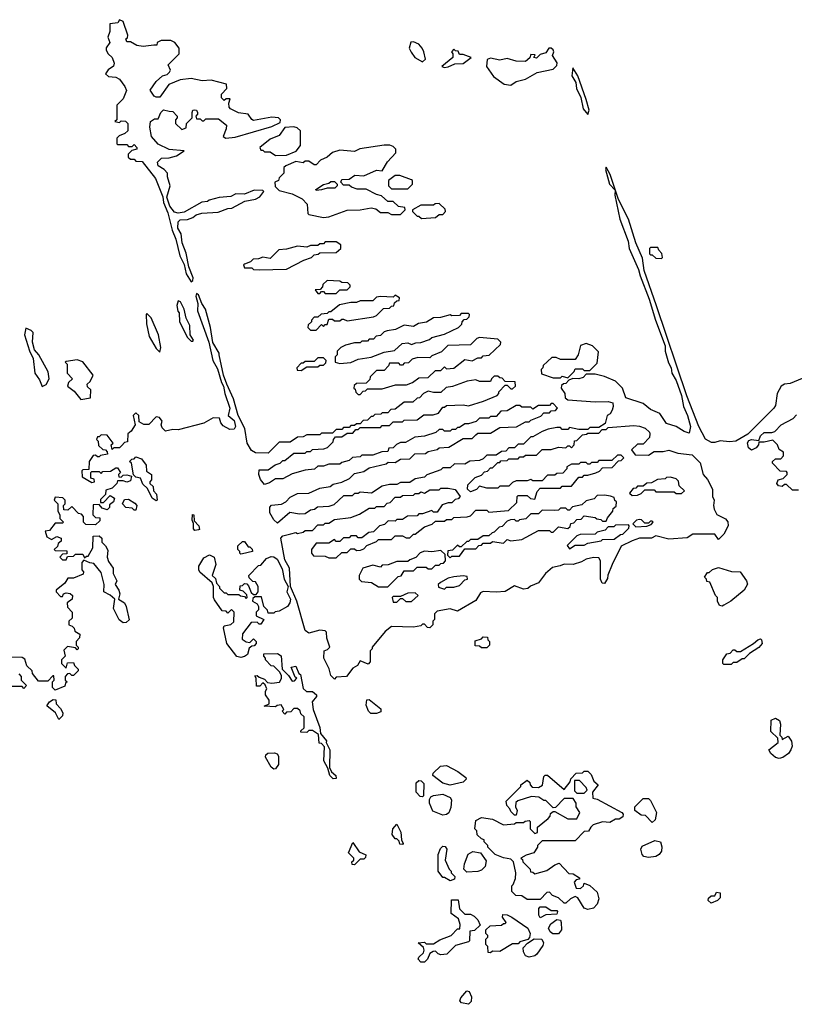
# Model space of a CAD drawing. Extents: x 2601477 to 2753313, y 449408 to 581029.
# Tile 79 of 203: x 2650812 to 2655028, y 497190 to 502550. Entities that reach past the tile are written whole.
import ezdxf

# ---------------------------------------------------------------- set-up
doc = ezdxf.new("R2010")
doc.units = 0

msp = doc.modelspace()

# ---------------------------------------------------------------- linework, layer by layer
at = {"layer": '0CON05XD'}
for points in [[(2651745, 501122.5), (2651755, 501130), (2651756.7, 501145), (2651733.3, 501205), (2651718.8, 501278.8), (2651696.2, 501335), (2651691.2, 501385), (2651673.3, 501415), (2651675, 501450), (2651685, 501460), (2651725, 501462.5), (2651755, 501472.5), (2651773, 501487), (2651803, 501497), (2651893, 501503), (2651945, 501522.5), (2651966.4, 501523.6), (2652038.3, 501561.7), (2652096.4, 501573.6), (2652120, 501585), (2652140, 501615), (2652135, 501620), (2652088.3, 501621.7), (2652035, 501600), (2651988.3, 501601.7), (2651961.7, 501588.3), (2651898.3, 501581.7), (2651843, 501567), (2651835, 501560), (2651803, 501557), (2651707, 501503), (2651675, 501497.5), (2651655, 501502.5), (2651630, 501535), (2651613.6, 501583.6), (2651630.8, 501645), (2651616.2, 501695), (2651616.2, 501715), (2651598.8, 501735), (2651566, 501755), (2651562.5, 501775), (2651584.4, 501795.6), (2651625, 501797.5), (2651665, 501808), (2651706.7, 501836.7), (2651625, 501843.3), (2651565, 501872.5), (2651530, 501915), (2651520, 501965), (2651523.6, 501996.4), (2651545, 502010), (2651565, 502010), (2651580, 502045), (2651595, 502060), (2651625, 502052.5), (2651645, 502050), (2651670, 502025), (2651670, 502015), (2651660, 502005), (2651660, 501985), (2651695, 501952.5), (2651718.3, 501961.7), (2651720, 501985), (2651750, 502015), (2651750, 502045), (2651755, 502056.7), (2651765, 502060), (2651775, 502057.5), (2651780, 502045), (2651780, 502035), (2651770, 502025), (2651775, 502010), (2651795, 502010), (2651805, 502000), (2651815, 502000), (2651825, 502010), (2651895, 502010), (2651937.5, 501975), (2651936.2, 501955), (2651920, 501915), (2651934.3, 501904.3), (2651985, 501911.4), (2652185, 501968.8), (2652229.3, 501990.7), (2652232.5, 502005), (2652220, 502015), (2652185, 502020), (2652085, 502002), (2652075, 502006.7), (2652055, 502036), (2652003.6, 502043.6), (2651960, 502065), (2651953, 502073), (2651950, 502095), (2651958.3, 502118.3), (2651935, 502120), (2651925, 502110), (2651910, 502125), (2651910, 502145), (2651940, 502175), (2651938.3, 502198.3), (2651855, 502220), (2651805, 502217.5), (2651745, 502230), (2651685, 502222.5), (2651623.6, 502196.4), (2651575, 502127.5), (2651555, 502127.5), (2651543.9, 502133.9), (2651523, 502167), (2651555, 502213.3), (2651590, 502245), (2651615, 502252.5), (2651627.5, 502265), (2651632.5, 502275), (2651620, 502305), (2651680, 502365), (2651680, 502395), (2651656.4, 502426.4), (2651635, 502436.7), (2651583, 502437), (2651560, 502425), (2651558.3, 502411.7), (2651541.7, 502411.7), (2651484.1, 502404.1), (2651450, 502410), (2651415, 502430), (2651395, 502430), (2651390, 502445), (2651398.3, 502451.7), (2651400, 502465), (2651375, 502540), (2651355, 502550), (2651347, 502533), (2651303.3, 502526.7), (2651301.9, 502485), (2651292.5, 502455), (2651303.3, 502425), (2651283, 502397), (2651282.5, 502385), (2651294.1, 502364.1), (2651316.2, 502345), (2651326, 502314), (2651322.5, 502297.5), (2651293.6, 502276.4), (2651280, 502255), (2651295, 502240), (2651335, 502237.5), (2651355, 502226.2), (2651385, 502186.9), (2651393.2, 502165), (2651375, 502120), (2651340, 502085), (2651340, 502005), (2651330, 501995), (2651355, 501990), (2651365, 502000), (2651388.3, 501998.3), (2651400, 501985), (2651400, 501945), (2651385, 501930), (2651353, 501917), (2651340, 501905), (2651340, 501875), (2651345, 501870), (2651395, 501870), (2651405, 501860), (2651425, 501860), (2651435, 501870), (2651450, 501855), (2651450, 501845), (2651421.7, 501838.3), (2651401.7, 501818.3), (2651401.7, 501801.7), (2651415, 501790), (2651435, 501790), (2651445, 501780), (2651478.3, 501778.3), (2651552, 501685), (2651591.2, 501585), (2651594, 501555), (2651617.9, 501497.9), (2651642.5, 501405), (2651662.5, 501355), (2651684.5, 501264.5), (2651707.3, 501217.3), (2651717.3, 501167.3), (2651745, 501122.5)], [(2653005, 502320), (2653020, 502335), (2653012.5, 502375), (2653002.5, 502395), (2652985, 502417.5), (2652955, 502430), (2652941.7, 502428.3), (2652932.5, 502395), (2652943, 502373), (2652963.6, 502343.6), (2653005, 502320)], [(2653485, 502194.4), (2653515, 502213.3), (2653565, 502226), (2653628.3, 502261.7), (2653715, 502280), (2653735, 502300), (2653737.5, 502315), (2653712.5, 502355), (2653718.6, 502375), (2653715, 502386), (2653705, 502395.7), (2653692.5, 502395), (2653675, 502370), (2653645, 502360), (2653625, 502340), (2653610, 502345), (2653618.3, 502358.3), (2653595, 502360), (2653588.3, 502341.7), (2653565, 502322.5), (2653513.9, 502323.9), (2653465, 502338.8), (2653425, 502330), (2653375, 502340), (2653357, 502333), (2653352.5, 502295), (2653390.5, 502240.5), (2653448.8, 502198.8), (2653485, 502194.4)], [(2653125, 502290), (2653145, 502294), (2653180.8, 502309.2), (2653225, 502312), (2653270, 502345), (2653225, 502360), (2653205, 502360), (2653198.3, 502378.3), (2653185, 502380), (2653175, 502390), (2653162.5, 502375), (2653170, 502365), (2653170, 502345), (2653110, 502295), (2653125, 502290)], [(2653905, 502033.3), (2653911.7, 502058.3), (2653895.8, 502115), (2653850.8, 502245), (2653822.5, 502287.5), (2653818, 502245), (2653838.6, 502208.6), (2653842.9, 502175), (2653865.9, 502125.9), (2653879.2, 502065), (2653905, 502033.3)], [(2652205, 501810), (2652265, 501812.5), (2652317.5, 501835), (2652340, 501865), (2652340, 501945), (2652321.7, 501961.7), (2652305, 501966.7), (2652255, 501962.5), (2652225, 501920), (2652175, 501900), (2652120, 501855), (2652125, 501840), (2652135, 501840), (2652145, 501830), (2652175, 501830), (2652205, 501810)], [(2652465, 501472.5), (2652495, 501477.5), (2652595, 501512.5), (2652665.8, 501514.2), (2652725, 501525.8), (2652751.2, 501521.2), (2652775, 501500), (2652815, 501500), (2652835, 501490), (2652885, 501490), (2652898.3, 501501.7), (2652910, 501515), (2652908.3, 501528.3), (2652873, 501533), (2652845, 501560), (2652815, 501560), (2652781.7, 501591.7), (2652755, 501597.5), (2652697, 501627), (2652648.3, 501628.3), (2652618.3, 501638.3), (2652605, 501650), (2652575, 501650), (2652560, 501665), (2652565, 501680), (2652605, 501682.5), (2652635.9, 501704.1), (2652685, 501700), (2652755, 501730), (2652785, 501727.5), (2652813.9, 501776.1), (2652860, 501825), (2652860, 501845), (2652845, 501860), (2652827, 501867), (2652795, 501867.5), (2652663.6, 501846.4), (2652635, 501832.5), (2652555, 501840), (2652515, 501826.7), (2652485, 501802.5), (2652450, 501785), (2652425, 501760), (2652415, 501760), (2652385, 501780), (2652365, 501780), (2652355, 501770), (2652315, 501777.5), (2652260, 501755), (2652250, 501745), (2652250, 501715), (2652225, 501690), (2652220, 501675), (2652200, 501665), (2652201.7, 501641.7), (2652225, 501620), (2652295, 501602.5), (2652350, 501575), (2652377.5, 501545), (2652380, 501495), (2652385, 501490), (2652465, 501472.5)], [(2655092.5, 500605), (2655005, 500570), (2654975, 500566.7), (2654957.5, 500555), (2654934, 500515), (2654925, 500450), (2654916.7, 500435), (2654775, 500294), (2654710, 500255), (2654675, 500251.2), (2654625, 500257.5), (2654595, 500247.5), (2654578.3, 500248.3), (2654545, 500266.7), (2654507.8, 500335), (2654442.8, 500502.8), (2654278, 500992), (2654211.1, 501185), (2654202.5, 501252.5), (2654165.6, 501335), (2654125.8, 501465), (2654072, 501572), (2654026.8, 501706.8), (2654005, 501747.5), (2654000, 501735), (2654022.5, 501655), (2654052.5, 501622.5), (2654050.8, 501595), (2654078.1, 501465), (2654124.5, 501345), (2654130, 501305), (2654180.8, 501190.8), (2654188.9, 501155), (2654238.3, 501028.3), (2654271.9, 500915), (2654324.4, 500775), (2654325.6, 500745), (2654342.5, 500682.5), (2654357.1, 500655), (2654361.4, 500625), (2654385.5, 500585.5), (2654413.5, 500505), (2654424.6, 500444.6), (2654447.1, 500395), (2654463.5, 500335), (2654455, 500300), (2654428.8, 500308.8), (2654385, 500336.2), (2654332, 500352), (2654296.4, 500406.4), (2654245, 500427.5), (2654205, 500460), (2654111.7, 500491.7), (2654092.5, 500545), (2654055, 500582.5), (2653995, 500607.5), (2653945, 500620), (2653895, 500620), (2653878.3, 500601.7), (2653855.9, 500594.1), (2653822.5, 500597.5), (2653801.7, 500588.3), (2653785, 500570), (2653771.7, 500568.3), (2653761.7, 500558.3), (2653760, 500545), (2653780, 500515), (2653781.7, 500491.7), (2653795, 500480), (2653945, 500470), (2654015, 500471.2), (2654040, 500465), (2654042.5, 500445), (2654036.4, 500423.6), (2654026.4, 500403.6), (2654010, 500395), (2653998.3, 500351.7), (2653965, 500330), (2653915, 500330), (2653905, 500320), (2653855, 500320), (2653805, 500330), (2653795, 500320), (2653765, 500320), (2653755, 500330), (2653735, 500330), (2653688.3, 500321.7), (2653655, 500307.5), (2653605, 500280), (2653595, 500280), (2653555, 500240), (2653525, 500240), (2653505, 500220), (2653475, 500220), (2653458.3, 500201.7), (2653435, 500200), (2653405, 500180), (2653355, 500180), (2653335, 500160), (2653315, 500150), (2653263, 500147), (2653235, 500130), (2653178.3, 500131.7), (2653155, 500110), (2653115, 500110), (2653105, 500100), (2653028.3, 500071.7), (2653015, 500060), (2652965, 500050), (2652935, 500030), (2652885, 500030), (2652865, 500020), (2652825, 500020), (2652785, 500010), (2652727, 499973), (2652665, 499977.5), (2652655, 499970), (2652635, 499970), (2652621.7, 499958.3), (2652575, 499957.5), (2652521.7, 499908.3), (2652495, 499900), (2652433, 499897), (2652417, 499883), (2652395, 499880), (2652365, 499860), (2652335, 499857.5), (2652283, 499867), (2652215, 499810), (2652195, 499827.5), (2652174.2, 499865), (2652173.9, 499896.1), (2652183, 499907), (2652237, 499913), (2652260, 499925), (2652285, 499950), (2652325, 499970), (2652385, 499972.5), (2652445, 500000), (2652501.7, 500008.3), (2652518.3, 500021.7), (2652565, 500032.5), (2652607, 500053), (2652635, 500080), (2652685, 500090), (2652715, 500110), (2652807, 500133), (2652818.3, 500141.7), (2652855, 500140), (2652885, 500157.5), (2652935, 500160), (2652963, 500187), (2653021.7, 500188.3), (2653035, 500200), (2653085, 500210), (2653095, 500220), (2653147, 500223), (2653225, 500270), (2653275, 500270), (2653295, 500290), (2653305, 500300), (2653375, 500300), (2653425, 500330), (2653517, 500333), (2653565, 500360), (2653585, 500360), (2653595, 500370), (2653648.3, 500391.7), (2653665, 500410), (2653695, 500410), (2653705, 500420), (2653728.3, 500421.7), (2653740, 500435), (2653715, 500460), (2653705, 500460), (2653695, 500450), (2653635, 500450), (2653605, 500430), (2653595, 500440), (2653545, 500440), (2653535, 500450), (2653515, 500450), (2653465, 500420), (2653431.7, 500418.3), (2653405, 500390), (2653375, 500390), (2653365, 500380), (2653315, 500380), (2653297, 500363), (2653255, 500350), (2653235, 500350), (2653205, 500330), (2653195, 500330), (2653185, 500320), (2653165, 500320), (2653155, 500310), (2653125, 500310), (2653115, 500320), (2653095, 500320), (2653077, 500303), (2653015, 500282.5), (2652963, 500277), (2652911.7, 500248.3), (2652885, 500247.5), (2652863, 500237), (2652845, 500220), (2652821.7, 500218.3), (2652815, 500200), (2652783, 500197), (2652735, 500180), (2652675, 500180), (2652665, 500170), (2652623, 500167), (2652605, 500150), (2652565, 500140), (2652555, 500130), (2652495, 500130), (2652465, 500120), (2652435, 500120), (2652417, 500103), (2652365, 500097.5), (2652295, 500077.5), (2652245, 500050), (2652205, 500050), (2652171.7, 500028.3), (2652145, 500020), (2652123, 500047), (2652114, 500075), (2652115, 500100), (2652165, 500100), (2652203, 500127), (2652230, 500135), (2652245, 500150), (2652255, 500150), (2652305, 500190), (2652365, 500190), (2652375, 500200), (2652395, 500200), (2652405, 500210), (2652467, 500213), (2652488.3, 500221.7), (2652518.3, 500251.7), (2652520, 500265), (2652531.7, 500278.3), (2652565, 500280), (2652595, 500300), (2652625, 500300), (2652641.7, 500318.3), (2652655, 500320), (2652665, 500330), (2652775, 500330), (2652785, 500340), (2652825, 500340), (2652845, 500360), (2652895, 500360), (2652905, 500370), (2652975, 500372.5), (2653011.7, 500398.3), (2653061.7, 500398.3), (2653091.7, 500408.3), (2653115, 500440), (2653125, 500440), (2653135, 500450), (2653225, 500452.5), (2653255, 500447.5), (2653337, 500473), (2653410, 500505), (2653420, 500515), (2653420, 500525), (2653455, 500560), (2653465, 500560), (2653485, 500540), (2653495, 500540), (2653510, 500555), (2653508.3, 500578.3), (2653455, 500580), (2653438.3, 500598.3), (2653425, 500600), (2653415, 500610), (2653395, 500610), (2653380, 500595), (2653375, 500580), (2653315, 500580), (2653295, 500590), (2653248.3, 500581.7), (2653167, 500553), (2653133, 500547), (2653105, 500520), (2653065, 500520), (2653035, 500527.5), (2653010, 500515), (2652988.3, 500491.7), (2652975, 500490), (2652951.7, 500468.3), (2652905, 500467.5), (2652855, 500430), (2652831.7, 500428.3), (2652815, 500410), (2652785, 500410), (2652777, 500403), (2652745, 500400), (2652735, 500390), (2652725, 500390), (2652705, 500370), (2652681.7, 500368.3), (2652665, 500350), (2652645, 500350), (2652635, 500340), (2652615, 500340), (2652605, 500330), (2652575, 500330), (2652565, 500320), (2652535, 500320), (2652515, 500300), (2652455, 500300), (2652445, 500290), (2652375, 500290), (2652355, 500280), (2652325, 500277.5), (2652285, 500250), (2652225, 500250), (2652165, 500190), (2652095, 500192.5), (2652074.2, 500204.2), (2652050, 500245), (2652037.5, 500325), (2652001.2, 500395), (2651976, 500486), (2651938.8, 500565), (2651921.2, 500615), (2651897.5, 500725), (2651897.5, 500735), (2651863.6, 500793.6), (2651850, 500875), (2651823.8, 500975), (2651803.8, 501005), (2651785, 501052.5), (2651775, 501060), (2651771.2, 501045), (2651780.8, 501005), (2651779.2, 500965), (2651841.2, 500795), (2651862.5, 500695), (2651889.2, 500649.2), (2651910, 500575), (2651922, 500555), (2651928, 500515), (2651956, 500435), (2651947.5, 500395), (2651978.9, 500368.9), (2651985.8, 500335), (2651979.4, 500320.6), (2651955, 500320), (2651919.7, 500339.7), (2651906.2, 500355), (2651900, 500380), (2651865, 500382.5), (2651815, 500353.8), (2651675, 500317.5), (2651645, 500320), (2651605, 500310), (2651588.3, 500328.3), (2651582.5, 500345), (2651586.7, 500365), (2651572.5, 500385), (2651555, 500387.5), (2651515, 500346.7), (2651487, 500347), (2651461.7, 500361.7), (2651460, 500395), (2651445, 500410), (2651430, 500395), (2651440, 500345), (2651419.3, 500310.7), (2651400, 500295), (2651398.3, 500251.7), (2651381.7, 500248.3), (2651368.3, 500231.7)], [(2652925, 501630), (2652950, 501655), (2652950, 501675), (2652945, 501677.5), (2652881.7, 501701.7), (2652855, 501702.5), (2652820, 501675), (2652820, 501645), (2652835, 501630), (2652925, 501630)], [(2652425, 501620), (2652423.6, 501626.4), (2652465, 501652.5), (2652495, 501660), (2652505, 501670), (2652525, 501670), (2652540, 501655), (2652540, 501645), (2652527, 501633), (2652485, 501632.5), (2652455, 501623.3), (2652425, 501620)], [(2652998.3, 501468.3), (2653075, 501472.5), (2653095, 501490), (2653115, 501490), (2653130, 501505), (2653128.3, 501518.3), (2653095, 501550), (2653073, 501547), (2653065, 501540), (2652995, 501540), (2652950, 501515), (2652950, 501505), (2652975, 501480), (2652985, 501480), (2652998.3, 501468.3)], [(2652115, 501187.5), (2652265, 501192.5), (2652358.3, 501241.7), (2652400, 501255), (2652415, 501270), (2652437, 501273), (2652445, 501280), (2652535, 501282.5), (2652560, 501305), (2652560, 501325), (2652535, 501340), (2652475, 501340), (2652465, 501330), (2652445, 501330), (2652435, 501320), (2652395, 501320), (2652375, 501312.5), (2652325, 501317.5), (2652265, 501300), (2652223, 501297), (2652175, 501250), (2652135, 501257.5), (2652111.7, 501248.3), (2652083, 501247), (2652068.3, 501231.7), (2652035, 501220), (2652030, 501215), (2652035, 501200), (2652075, 501200), (2652085, 501190), (2652115, 501187.5)], [(2654305, 501250), (2654310, 501255), (2654307, 501277), (2654290, 501295), (2654285, 501310), (2654245, 501310), (2654240, 501305), (2654240, 501275), (2654245, 501270), (2654255, 501270), (2654275, 501252.5), (2654305, 501250)], [(2652535, 501060), (2652555, 501080), (2652595, 501080), (2652610, 501095), (2652610, 501105), (2652598.3, 501118.3), (2652565, 501120), (2652555, 501127.5), (2652485, 501130), (2652461.7, 501108.3), (2652460, 501095), (2652448.3, 501081.7), (2652420, 501080), (2652435, 501060), (2652445, 501060), (2652455, 501070), (2652465, 501070), (2652475, 501060), (2652535, 501060)], [(2651755, 500800), (2651757.5, 500805), (2651740, 500835), (2651737.5, 500885), (2651717.5, 500925), (2651707.5, 500975), (2651687.5, 501015), (2651675, 501020), (2651667.5, 500995), (2651673, 500963), (2651680, 500955), (2651682.5, 500905), (2651725, 500820), (2651745, 500800), (2651755, 500800)], [(2652425, 500860), (2652455, 500890), (2652465, 500880), (2652475, 500890), (2652485, 500890), (2652495, 500920), (2652515, 500920), (2652525, 500910), (2652555, 500910), (2652565, 500920), (2652575, 500920), (2652595, 500910), (2652737, 500933), (2652755, 500940), (2652791.7, 500978.3), (2652825, 500980), (2652835, 500990), (2652848.3, 500991.7), (2652851.7, 501008.3), (2652865, 501020), (2652878.3, 501021.7), (2652880, 501035), (2652855, 501050), (2652845, 501040), (2652775, 501042.5), (2652755, 501040), (2652735, 501020), (2652665, 501020), (2652645, 501010), (2652615, 501010), (2652553, 500997), (2652505, 500960), (2652495, 500960), (2652485, 500950), (2652453, 500947), (2652435, 500930), (2652415, 500930), (2652400, 500915), (2652400, 500905), (2652381.7, 500888.3), (2652380, 500875), (2652395, 500860), (2652425, 500860)], [(2651575, 500740), (2651580, 500765), (2651567.5, 500835), (2651527, 500927), (2651505, 500950), (2651500, 500945), (2651502.5, 500895), (2651516.7, 500825), (2651555, 500760), (2651575, 500740)], [(2652555, 500677.5), (2652615, 500683.3), (2652655, 500702.5), (2652725, 500712.5), (2652795, 500740), (2652851.7, 500748.3), (2652893, 500787), (2652925, 500790), (2652945, 500782.5), (2652968.3, 500791.7), (2652995, 500792.5), (2653041.7, 500808.3), (2653055, 500820), (2653125, 500837.5), (2653200, 500875), (2653218.3, 500891.7), (2653220, 500905), (2653231.7, 500918.3), (2653245, 500920), (2653258.3, 500931.7), (2653260, 500945), (2653255, 500950), (2653215, 500950), (2653205, 500940), (2653165, 500937.5), (2653155, 500942.5), (2653101.7, 500928.3), (2653065, 500927.5), (2653027, 500903), (2652983, 500897), (2652955, 500880), (2652905, 500887.5), (2652857, 500863), (2652813, 500857), (2652795, 500850), (2652775, 500830), (2652753, 500827), (2652738.3, 500811.7), (2652715, 500810), (2652705, 500800), (2652675, 500800), (2652665, 500790), (2652635, 500790), (2652585, 500777.5), (2652560, 500765), (2652540, 500745), (2652540, 500725), (2652530, 500715), (2652530, 500685), (2652555, 500677.5)], [(2650935, 500553.3), (2650955.7, 500564.3), (2650973.3, 500595), (2650966.4, 500633.6), (2650916.1, 500726.1), (2650892.3, 500752.3), (2650881.2, 500795), (2650885, 500847.5), (2650875, 500858.8), (2650845, 500870), (2650838, 500835), (2650865, 500747.5), (2650885.8, 500705.8), (2650894, 500625), (2650919.6, 500589.6), (2650935, 500553.3)], [(2652665, 500510), (2652681.7, 500528.3), (2652695, 500530), (2652705, 500540), (2652785, 500540), (2652858.3, 500561.7), (2652917, 500563), (2652950, 500575), (2652985, 500600), (2653035, 500602.5), (2653075, 500640), (2653105, 500640), (2653125, 500660), (2653135, 500650), (2653175, 500652.5), (2653235, 500700), (2653275, 500692.5), (2653305, 500710), (2653325, 500710), (2653335, 500720), (2653367, 500723), (2653428.3, 500781.7), (2653430, 500795), (2653415, 500810), (2653315, 500820), (2653300, 500815), (2653265, 500780), (2653143, 500777), (2653108.3, 500741.7), (2653055, 500720), (2653045, 500710), (2652978.3, 500711.7), (2652948.3, 500701.7), (2652928.3, 500681.7), (2652905, 500680), (2652895, 500670), (2652885, 500670), (2652875, 500680), (2652825, 500680), (2652820, 500665), (2652795, 500640), (2652755, 500640), (2652720, 500605), (2652718.3, 500591.7), (2652698.3, 500571.7), (2652645, 500570), (2652631.7, 500558.3), (2652630, 500545), (2652638.3, 500538.3), (2652641.7, 500521.7), (2652655, 500510), (2652665, 500510)], [(2653795, 500600), (2653830, 500635), (2653835, 500650), (2653875, 500650), (2653885, 500640), (2653915, 500640), (2653955, 500680), (2653961.7, 500741.7), (2653930, 500775), (2653895, 500787.5), (2653863.6, 500776.4), (2653852.5, 500725), (2653835, 500700), (2653755, 500700), (2653731.7, 500711.7), (2653708.3, 500711.7), (2653661.7, 500668.3), (2653660, 500655), (2653650, 500645), (2653651.7, 500621.7), (2653715, 500600), (2653755, 500600), (2653765, 500610), (2653795, 500600)], [(2651145, 500482.5), (2651198.3, 500491.7), (2651200, 500535), (2651181.7, 500551.7), (2651180, 500565), (2651195, 500580), (2651212.5, 500615), (2651155, 500687.5), (2651125, 500697.5), (2651065, 500690), (2651060, 500685), (2651070, 500675), (2651070, 500625), (2651100, 500595), (2651077.5, 500575), (2651072.5, 500555), (2651108.3, 500528.3), (2651145, 500482.5)], [(2652345, 500640), (2652375, 500660), (2652435, 500660), (2652445, 500670), (2652465, 500670), (2652478.3, 500681.7), (2652480, 500695), (2652465, 500710), (2652435, 500710), (2652415, 500690), (2652365, 500690), (2652355, 500680), (2652345, 500680), (2652320, 500655), (2652321.7, 500641.7), (2652345, 500640)], [(2655051.7, 499988.3), (2655018.3, 499988.3), (2654985, 500020), (2654975, 500020), (2654961.7, 500008.3), (2654941.7, 500011.7), (2654932.5, 500025), (2654940, 500045), (2654968.3, 500051.7), (2654990, 500075), (2654990, 500085), (2654985, 500090), (2654951.7, 500091.7), (2654910, 500135), (2654910, 500145), (2654925, 500160), (2654955, 500160), (2654970, 500175), (2654970, 500195), (2654945, 500210), (2654937.5, 500235), (2654911.7, 500261.7), (2654865, 500250), (2654835, 500250), (2654832.5, 500235), (2654820, 500220), (2654795, 500206), (2654779.7, 500219.7), (2654773.6, 500246.4), (2654781.1, 500258.9), (2654795, 500264.4), (2654835, 500260), (2654843.3, 500285), (2654865, 500303.3), (2654905, 500302.5), (2654921.7, 500308.3), (2654957.5, 500345), (2655021.2, 500378.8), (2655040.7, 500399.3)], [(2652525, 498960), (2652505, 498980), (2652497, 499017), (2652466.7, 499075), (2652470, 499115), (2652488.3, 499121.7), (2652500, 499135), (2652483.6, 499183.6), (2652482.5, 499215), (2652475, 499222.5), (2652445, 499226.7), (2652385, 499210), (2652366.7, 499225), (2652320, 499385), (2652286.7, 499465), (2652280, 499565), (2652255, 499610), (2652233.3, 499726.7), (2652245, 499740), (2652288.3, 499751.7), (2652315, 499757.5), (2652325, 499752.5), (2652355, 499760), (2652365, 499770), (2652405, 499770), (2652435, 499800), (2652465, 499800), (2652475, 499810), (2652495, 499810), (2652525, 499830), (2652615, 499840), (2652661.7, 499858.3), (2652715, 499890), (2652745, 499890), (2652755, 499900), (2652795, 499900), (2652811.7, 499918.3), (2652828.3, 499921.7), (2652855, 499950), (2652885, 499950), (2652895, 499960), (2652955, 499962.5), (2652965, 499970), (2652985, 499970), (2652995, 499980), (2653015, 499972.5), (2653045, 499990), (2653095, 499990), (2653105, 500000), (2653145, 500000), (2653181.7, 499991.7), (2653210, 499955), (2653198.3, 499941.7), (2653181.7, 499938.3), (2653165, 499920), (2653145, 499920), (2653111.7, 499908.3), (2653085, 499870), (2653065, 499870), (2653055, 499877.5), (2653005, 499860), (2652985, 499860), (2652975, 499850), (2652923, 499847), (2652895, 499830), (2652865, 499830), (2652855, 499820), (2652818.3, 499821.7), (2652798.3, 499801.7), (2652770, 499795), (2652738.3, 499761.7), (2652711.7, 499758.3), (2652675, 499730), (2652655, 499730), (2652645, 499740), (2652615, 499740), (2652605, 499730), (2652575, 499730), (2652555, 499710), (2652535, 499710), (2652525, 499720), (2652495, 499700), (2652425, 499700), (2652400, 499665), (2652400, 499645), (2652411.7, 499631.7), (2652475, 499630), (2652495, 499620), (2652535, 499620), (2652565, 499650), (2652595, 499650), (2652615, 499670), (2652635, 499670), (2652645, 499660), (2652667, 499663), (2652685, 499670), (2652701.7, 499688.3), (2652755, 499710), (2652765, 499720), (2652835, 499720), (2652855, 499740), (2652895, 499740), (2652915, 499730), (2652935, 499730), (2652955, 499750), (2652965, 499750), (2653015, 499790), (2653057, 499803), (2653075, 499820), (2653125, 499820), (2653135, 499830), (2653165, 499830), (2653175, 499840), (2653247, 499843), (2653265, 499850), (2653295, 499880), (2653355, 499880), (2653365, 499870), (2653471.7, 499878.3), (2653518.3, 499921.7), (2653520, 499955), (2653525, 499960), (2653575, 499960), (2653593, 499943), (2653615, 499940), (2653628.3, 499981.7), (2653645, 500000), (2653755, 500000), (2653765, 500010), (2653815, 500010), (2653855, 500060), (2653875, 500060), (2653885, 500070), (2653905, 500070), (2653947, 500083), (2653968.3, 500091.7), (2653985, 500110), (2654037, 500113), (2654071.7, 500148.3), (2654085, 500150), (2654100, 500165), (2654085, 500180), (2654065, 500180), (2654035, 500150), (2653965, 500150), (2653955, 500140), (2653925, 500140), (2653915, 500130), (2653905, 500130), (2653895, 500140), (2653865, 500140), (2653855, 500130), (2653815, 500130), (2653790, 500115), (2653790, 500105), (2653768.3, 500081.7), (2653735, 500080), (2653725, 500070), (2653685, 500070), (2653655, 500040), (2653605, 500040), (2653595, 500047.5), (2653575, 500040), (2653515, 500040), (2653495, 500030), (2653475, 500010), (2653425, 500010), (2653415, 500000), (2653355, 500000), (2653315, 500010), (2653298.3, 499991.7), (2653265, 499980), (2653250, 499995), (2653251.7, 500018.3), (2653291.7, 500058.3), (2653325, 500070), (2653341.7, 500088.3), (2653358.3, 500091.7), (2653375, 500110), (2653385, 500110), (2653415, 500140), (2653425, 500140), (2653431.7, 500148.3), (2653465, 500150), (2653475, 500160), (2653525, 500160), (2653535, 500170), (2653555, 500170), (2653565, 500180), (2653625, 500180), (2653655, 500210), (2653705, 500210), (2653745, 500222.5), (2653785, 500220), (2653795, 500230), (2653805, 500230), (2653815, 500220), (2653830, 500235), (2653831.7, 500258.3), (2653845, 500260), (2653875, 500290), (2653897, 500293), (2653905, 500300), (2653965, 500300), (2653981.7, 500318.3), (2654005, 500320), (2654015, 500330), (2654155, 500340), (2654185, 500337.5), (2654216.1, 500326.1), (2654240, 500305), (2654242.5, 500295), (2654240, 500275), (2654205, 500240), (2654175, 500240), (2654141.7, 500208.3), (2654161.7, 500181.7), (2654235, 500180), (2654265, 500200), (2654315, 500200), (2654345, 500207.5), (2654395, 500190), (2654471.7, 500181.7), (2654515, 500138), (2654531.4, 500075), (2654555, 500047.5), (2654582.9, 499995), (2654583.3, 499955), (2654592.5, 499935), (2654587.5, 499905), (2654592.5, 499885), (2654607, 499857), (2654653, 499833), (2654666.4, 499816.4), (2654667.5, 499795), (2654645, 499750), (2654615, 499720), (2654595, 499750), (2654475, 499750), (2654445, 499730), (2654345, 499722.5), (2654275, 499740), (2654251.7, 499728.3), (2654185, 499726.7), (2654145, 499713.8), (2654086.4, 499683.6), (2654037.5, 499585), (2654013, 499527), (2654011.7, 499508.3), (2653995, 499480), (2653981.7, 499481.7), (2653972.5, 499505), (2653972.5, 499605), (2653965, 499620), (2653935, 499622.5), (2653895, 499612.5), (2653870.7, 499599.3), (2653825, 499583.8), (2653775, 499586.7), (2653753.9, 499576.1), (2653712.3, 499567.7), (2653674.1, 499535.9), (2653636.4, 499483.6), (2653593, 499467), (2653577, 499453), (2653555, 499450), (2653505, 499467.5), (2653455, 499437.5), (2653405, 499433.3), (2653335, 499437.5), (2653320, 499430), (2653295, 499387.5), (2653195, 499330), (2653155, 499342.5), (2653085, 499330), (2653070, 499315), (2653070, 499285), (2653060, 499275), (2653060, 499255), (2653045, 499240), (2653031.7, 499241.7), (2653015, 499260), (2653005, 499260), (2652995, 499250), (2652955, 499242.5), (2652835, 499247.5), (2652800.7, 499219.3), (2652730, 499135), (2652730, 499125), (2652720, 499115), (2652720, 499055), (2652708.3, 499041.7), (2652665, 499060), (2652650, 499035), (2652625, 499020), (2652590, 498975), (2652535, 498970), (2652525, 498960)], [(2651368.3, 500231.7), (2651355, 500220), (2651325, 500220), (2651315, 500210), (2651310, 500235), (2651320, 500245), (2651288.3, 500288.3), (2651255, 500290), (2651245, 500280), (2651235, 500280), (2651230, 500265), (2651240, 500255), (2651241.7, 500231.7), (2651265, 500210), (2651278.3, 500208.3), (2651288.3, 500198.3), (2651290, 500185), (2651252.5, 500177.5), (2651245, 500170), (2651235, 500170), (2651225, 500180), (2651211.7, 500178.3), (2651190, 500145), (2651188.3, 500101.7), (2651155, 500100), (2651150, 500095), (2651151.7, 500061.7), (2651205, 500030), (2651220, 500035), (2651218.3, 500048.3), (2651200, 500055), (2651200, 500085), (2651205, 500090), (2651245, 500090), (2651255, 500080), (2651265, 500090), (2651307, 500093), (2651335, 500110), (2651345, 500110), (2651360, 500085), (2651350, 500075), (2651351.7, 500061.7), (2651365, 500060), (2651375, 500070), (2651395, 500072.5), (2651420, 500065), (2651415, 500040), (2651395, 500032.5), (2651375, 500040), (2651345, 500040), (2651340, 500025), (2651315, 500000), (2651281.7, 499988.3), (2651280, 499965), (2651251.7, 499938.3), (2651251.7, 499921.7), (2651268.3, 499921.7), (2651305, 499960), (2651327.5, 499945), (2651322.5, 499925), (2651301.7, 499908.3), (2651300, 499895), (2651288.3, 499881.7), (2651261.7, 499891.7), (2651245, 499910), (2651211.7, 499908.3), (2651210, 499855), (2651225, 499840), (2651248.3, 499838.3), (2651248.3, 499821.7), (2651225, 499800), (2651171.7, 499801.7), (2651160, 499815), (2651160, 499845), (2651148.3, 499858.3), (2651131.7, 499861.7), (2651095, 499900), (2651075, 499880), (2651051.7, 499881.7), (2651050, 499905), (2651060, 499915), (2651060, 499935), (2651047, 499947), (2651005, 499950), (2651000, 499935), (2651020, 499915), (2651020, 499875), (2651030, 499855), (2651030, 499835), (2651050, 499815), (2651045, 499810), (2651005, 499810), (2650975, 499770), (2650950, 499765), (2650960, 499735), (2650985, 499720), (2651015, 499737.5), (2651038.3, 499728.3), (2651038.3, 499711.7), (2651021.7, 499698.3), (2651018.3, 499681.7), (2651000, 499665), (2651005, 499660), (2651068.3, 499658.3), (2651068.3, 499641.7), (2651045, 499640), (2651030, 499625), (2651045, 499610), (2651065, 499610), (2651071.7, 499628.3), (2651105, 499630), (2651115, 499640), (2651155, 499640), (2651165, 499620), (2651175, 499630), (2651185, 499630), (2651210, 499675), (2651211.7, 499738.3), (2651245, 499740), (2651258.3, 499728.3), (2651260, 499705), (2651280, 499685), (2651291.7, 499661.7), (2651287.5, 499625), (2651295, 499600), (2651320, 499565), (2651320, 499535), (2651340, 499495), (2651332.5, 499475), (2651352.5, 499445), (2651357.5, 499425), (2651350, 499395), (2651382.5, 499375), (2651392.5, 499355), (2651407.5, 499282.5), (2651391.7, 499268.3), (2651375, 499267.5), (2651353.6, 499283.6), (2651322.5, 499345), (2651330, 499395), (2651305, 499417.5), (2651270, 499435), (2651272.5, 499475), (2651255, 499540), (2651215, 499590), (2651193, 499593), (2651161.7, 499608.3), (2651150, 499595), (2651150, 499555), (2651160, 499545), (2651158.3, 499531.7), (2651105, 499510), (2651075, 499510), (2651058.3, 499481.7), (2651010, 499445), (2651010, 499435), (2651035, 499410), (2651045, 499410), (2651050, 499425), (2651065, 499430), (2651087, 499427), (2651100, 499415), (2651097.5, 499395), (2651070, 499375), (2651071.7, 499351.7), (2651097.5, 499325), (2651097.5, 499292.5), (2651080, 499275), (2651080, 499255), (2651098.3, 499248.3), (2651108.3, 499238.3), (2651111.7, 499221.7), (2651140, 499205), (2651137.5, 499185), (2651120, 499165), (2651120, 499145), (2651130, 499135), (2651130, 499125), (2651125, 499120), (2651115, 499130), (2651071.7, 499138.3), (2651053, 499117), (2651060, 499085), (2651040, 499065), (2651040, 499045), (2651065, 499020), (2651071.7, 499048.3), (2651105, 499050), (2651110, 499035), (2651130, 499015), (2651130, 499005), (2651105, 498980), (2651095, 498980), (2651085, 498990), (2651071.7, 498988.3), (2651060, 498975), (2651060, 498955), (2651070, 498945), (2651061.7, 498938.3), (2651058.3, 498921.7), (2651005, 498900), (2650990, 498915), (2650990, 498945), (2651000, 498955), (2650998.3, 498978.3), (2650991.7, 498978.3), (2650965, 498950), (2650915, 498950), (2650881.7, 498991.7), (2650880, 499005), (2650851.7, 499031.7), (2650839.3, 499069.3), (2650825, 499077.5), (2650765, 499080)], [(2651555, 499930), (2651532.5, 499945), (2651508.3, 499998.3), (2651481.7, 500021.7), (2651470, 500055), (2651445, 500060), (2651431.7, 500071.7), (2651420, 500135), (2651410, 500145), (2651421.7, 500158.3), (2651435, 500160), (2651445, 500170), (2651475, 500160), (2651500, 500125), (2651501.7, 500091.7), (2651530, 500075), (2651530, 500045), (2651520, 500035), (2651520, 500025), (2651538.3, 500008.3), (2651540, 499985), (2651557, 499967), (2651560, 499935), (2651555, 499930)], [(2654145, 499960), (2654175, 499962.5), (2654195, 499970), (2654215, 499990), (2654265, 499990), (2654275, 499980), (2654375, 499980), (2654385, 499970), (2654415, 499970), (2654430, 499985), (2654401.7, 500011.7), (2654398.3, 500038.3), (2654385, 500050), (2654355, 500060), (2654333, 500057), (2654325, 500050), (2654283, 500047), (2654251.7, 500028.3), (2654225, 500027.5), (2654205, 500010), (2654175, 500010), (2654165, 500000), (2654151.7, 499998.3), (2654131.7, 499971.7), (2654145, 499960)], [(2651445, 499880), (2651435, 499880), (2651425, 499890), (2651390, 499895), (2651372.5, 499915), (2651381.7, 499938.3), (2651405, 499940), (2651438.3, 499918.3), (2651450, 499905), (2651445, 499880)], [(2653155, 499620), (2653165, 499630), (2653205, 499630), (2653235, 499670), (2653295, 499670), (2653311.7, 499688.3), (2653325, 499690), (2653335, 499700), (2653375, 499700), (2653385, 499710), (2653445, 499700), (2653465, 499720), (2653485, 499712.5), (2653545, 499720), (2653635, 499770), (2653695, 499770), (2653705, 499760), (2653715, 499760), (2653745, 499790), (2653795, 499780), (2653808.3, 499791.7), (2653811.7, 499808.3), (2653828.3, 499811.7), (2653845, 499830), (2653868.3, 499831.7), (2653885, 499850), (2653945, 499840), (2653953, 499833), (2653975, 499830), (2653985, 499820), (2654005, 499820), (2654011.7, 499838.3), (2654040, 499875), (2654041.7, 499888.3), (2654058.3, 499901.7), (2654060, 499925), (2654051.7, 499931.7), (2654048.3, 499948.3), (2654027, 499957), (2653995, 499962.5), (2653955, 499960), (2653938.3, 499941.7), (2653895, 499930), (2653871.7, 499908.3), (2653821.7, 499898.3), (2653805, 499880), (2653795, 499880), (2653785, 499890), (2653755, 499890), (2653745, 499880), (2653725, 499877.5), (2653655, 499880), (2653635, 499860), (2653595, 499860), (2653567, 499833), (2653533, 499827), (2653525, 499820), (2653515, 499820), (2653505, 499830), (2653483, 499827), (2653465, 499820), (2653438.3, 499791.7), (2653421.7, 499788.3), (2653395, 499760), (2653383, 499757), (2653365, 499740), (2653335, 499740), (2653305, 499720), (2653265, 499720), (2653255, 499710), (2653245, 499710), (2653215, 499680), (2653205, 499680), (2653195, 499690), (2653168.3, 499661.7), (2653141.7, 499658.3), (2653140, 499635), (2653155, 499620)], [(2651765, 499770), (2651758.3, 499778.3), (2651757.5, 499807.5), (2651750, 499825), (2651753, 499857), (2651760, 499855), (2651761.7, 499821.7), (2651787.5, 499795), (2651790, 499775), (2651785, 499772.5), (2651765, 499770)], [(2654165, 499790), (2654225, 499792.5), (2654248.3, 499801.7), (2654260, 499815), (2654255, 499820), (2654245, 499820), (2654235, 499810), (2654215, 499810), (2654197, 499827), (2654185, 499830), (2654170, 499825), (2654150, 499805), (2654165, 499790)], [(2653805, 499670), (2653835, 499690), (2653885, 499690), (2653905, 499700), (2653977, 499713), (2653985, 499720), (2654047, 499723), (2654081.7, 499748.3), (2654095, 499750), (2654128.3, 499781.7), (2654130, 499795), (2654125, 499800), (2654055, 499797.5), (2654045, 499790), (2654015, 499790), (2653998.3, 499771.7), (2653955, 499760), (2653945, 499750), (2653863, 499747), (2653845, 499740), (2653791.7, 499688.3), (2653805, 499670)], [(2652015, 499640), (2652010, 499645), (2652010, 499655), (2652000, 499665), (2652000, 499685), (2652025, 499710), (2652035, 499710), (2652055, 499680), (2652065, 499680), (2652078.3, 499668.3), (2652080, 499655), (2652025, 499642.5), (2652015, 499640)], [(2652815, 499462.5), (2652871.7, 499518.3), (2652888.3, 499521.7), (2652905, 499550), (2652955, 499550), (2652975, 499570), (2653025, 499570), (2653035, 499560), (2653055, 499560), (2653075, 499580), (2653095, 499580), (2653105, 499590), (2653118.3, 499591.7), (2653130, 499605), (2653128.3, 499638.3), (2653105, 499660), (2653055, 499652.5), (2653015, 499657.5), (2652991.7, 499648.3), (2652968.3, 499621.7), (2652935, 499610), (2652925, 499600), (2652865, 499600), (2652817, 499583), (2652785, 499580), (2652775, 499570), (2652735, 499580), (2652680, 499565), (2652660, 499525), (2652660, 499505), (2652671.7, 499491.7), (2652727, 499487), (2652765, 499462.5), (2652815, 499462.5)], [(2652015, 499077.5), (2651993.6, 499083.6), (2651940, 499155), (2651920.7, 499239.3), (2651925, 499250), (2651961.7, 499258.3), (2651978.3, 499271.7), (2651980, 499325), (2651965, 499340), (2651945, 499320), (2651935, 499330), (2651915, 499332.5), (2651871.7, 499391.7), (2651866.7, 499405), (2651867.5, 499465), (2651860, 499485), (2651792, 499542), (2651786.7, 499555), (2651787.5, 499575), (2651815, 499620), (2651845, 499637.5), (2651870, 499625), (2651880, 499585), (2651860, 499525), (2651878.3, 499508.3), (2651883, 499483), (2651900, 499465), (2651900, 499455), (2651925, 499430), (2651935, 499430), (2651945, 499420), (2652005, 499420), (2652013, 499413), (2652035, 499410), (2652045, 499400), (2652050, 499405), (2652048.3, 499418.3), (2652028.3, 499438.3), (2652010, 499445), (2652011.7, 499468.3), (2652025, 499470), (2652035, 499480), (2652048.3, 499478.3), (2652058.3, 499468.3), (2652071.7, 499431.7), (2652085, 499420), (2652098.3, 499421.7), (2652110, 499435), (2652110, 499465), (2652095, 499490), (2652081.7, 499491.7), (2652061.7, 499511.7), (2652060, 499525), (2652111.7, 499578.3), (2652125, 499580), (2652155, 499617.5), (2652181.7, 499628.3), (2652195, 499626.2), (2652214.1, 499614.1), (2652240.8, 499560.8), (2652251.2, 499505), (2652273.3, 499465), (2652266.7, 499435), (2652286.7, 499395), (2652283.3, 499375), (2652270, 499355), (2652225, 499330), (2652203, 499327), (2652195, 499320), (2652165, 499320), (2652160, 499335), (2652140, 499355), (2652128.3, 499408.3), (2652091.7, 499408.3), (2652081.7, 499398.3), (2652080, 499385), (2652105, 499370), (2652112.5, 499355), (2652111.7, 499338.3), (2652100, 499325), (2652100, 499305), (2652140, 499285), (2652125, 499260), (2652115, 499260), (2652105, 499270), (2652071.7, 499268.3), (2652023.9, 499206.1), (2652022.5, 499177.5), (2652045, 499162.5), (2652065, 499160), (2652085, 499180), (2652100, 499165), (2652100, 499155), (2652088.3, 499141.7), (2652075, 499140), (2652061.7, 499128.3), (2652052.5, 499095), (2652035, 499082.5), (2652015, 499077.5)], [(2654635, 499357.5), (2654621.7, 499361.7), (2654610, 499385), (2654610, 499405), (2654600, 499415), (2654568.3, 499488.3), (2654551.7, 499491.7), (2654550, 499505), (2654540, 499515), (2654555, 499540), (2654565, 499540), (2654583, 499557), (2654615, 499567.5), (2654687, 499547), (2654733.6, 499543.6), (2654768.8, 499495), (2654773.6, 499476.4), (2654755.9, 499444.1), (2654682.5, 499385), (2654645, 499362.5), (2654635, 499357.5)], [(2653125, 499450), (2653135, 499460), (2653175, 499460), (2653205, 499470), (2653235, 499500), (2653250, 499505), (2653248.3, 499518.3), (2653225, 499522.5), (2653175, 499517.5), (2653145, 499510), (2653103, 499487), (2653090, 499475), (2653091.7, 499461.7), (2653125, 499450)], [(2652865, 499380), (2652885, 499400), (2652895, 499400), (2652913, 499383), (2652945, 499382.5), (2652980, 499415), (2652965, 499430), (2652925, 499427.5), (2652885, 499410), (2652845, 499410), (2652840, 499405), (2652845, 499380), (2652865, 499380)], [(2653355, 499130), (2653325, 499130), (2653315, 499140), (2653291.7, 499141.7), (2653291.7, 499168.3), (2653325, 499180), (2653335, 499190), (2653358.3, 499188.3), (2653360, 499175), (2653370, 499165), (2653370, 499145), (2653355, 499130)], [(2654685, 499040), (2654645, 499040), (2654640, 499045), (2654640, 499065), (2654661.7, 499098.3), (2654678.3, 499101.7), (2654695, 499120), (2654705, 499120), (2654715, 499110), (2654735, 499110), (2654806.7, 499153.3), (2654830, 499175), (2654845, 499180), (2654850, 499175), (2654852.5, 499155), (2654835, 499132.5), (2654785, 499100), (2654755, 499070), (2654745, 499070), (2654715, 499050), (2654695, 499050), (2654685, 499040)], [(2652518.3, 498418.3), (2652500, 498435), (2652490, 498475), (2652467.5, 498515), (2652471.7, 498591.7), (2652455, 498610), (2652441.7, 498611.7), (2652438.3, 498658.3), (2652405, 498680), (2652385, 498680), (2652375, 498670), (2652341.7, 498671.7), (2652341.7, 498678.3), (2652360, 498695), (2652360, 498755), (2652341.7, 498771.7), (2652338.3, 498788.3), (2652325, 498800), (2652305, 498800), (2652288.3, 498781.7), (2652265, 498780), (2652255, 498770), (2652240, 498785), (2652250, 498795), (2652235, 498820), (2652213, 498817), (2652205, 498810), (2652143, 498813), (2652170, 498825), (2652170, 498845), (2652150, 498875), (2652150, 498895), (2652157, 498907), (2652148.3, 498928.3), (2652135, 498940), (2652118.3, 498921.7), (2652101.7, 498921.7), (2652100, 498965), (2652091.7, 498978.3), (2652105, 498980), (2652115, 498970), (2652145, 498960), (2652161.7, 498941.7), (2652185, 498937.5), (2652226.4, 498943.6), (2652237, 498963), (2652237.5, 498977.5), (2652228.3, 498998.3), (2652195, 499030), (2652181.7, 499031.7), (2652150, 499065), (2652150, 499075), (2652140, 499085), (2652141.7, 499098.3), (2652215, 499100), (2652235, 499087.5), (2652240, 499015), (2652275, 498980), (2652295, 498950), (2652308.3, 498951.7), (2652320, 498965), (2652311.7, 498971.7), (2652290, 499025), (2652315, 499030), (2652331.7, 498991.7), (2652340, 498985), (2652355, 498910), (2652373, 498893), (2652405, 498892.5), (2652426.7, 498875), (2652427.5, 498865), (2652403.6, 498836.4), (2652410, 498795), (2652446.4, 498696.4), (2652450, 498665), (2652482.5, 498625), (2652480, 498615), (2652500, 498575), (2652498.3, 498478.3), (2652510, 498455), (2652532.5, 498435), (2652535, 498420), (2652518.3, 498418.3)], [(2650808.3, 498988.3), (2650820, 498975), (2650820, 498955), (2650850, 498925), (2650835, 498910), (2650825, 498920), (2650765, 498920)], [(2651025, 498740), (2651006.4, 498776.4), (2650960, 498815), (2650973.6, 498836.4), (2650995, 498850), (2651008.3, 498848.3), (2651010, 498825), (2651035, 498800), (2651046.4, 498776.4), (2651045, 498760), (2651025, 498740)], [(2652755, 498772.5), (2652723, 498773), (2652710, 498785), (2652698.3, 498818.3), (2652701.7, 498848.3), (2652715, 498850), (2652778.3, 498798.3), (2652778.3, 498781.7), (2652755, 498772.5)], [(2654945, 498527.5), (2654925, 498534), (2654900, 498555), (2654890, 498575), (2654940, 498615), (2654938.3, 498638.3), (2654900, 498675), (2654903, 498737), (2654925, 498747.5), (2654947.5, 498735), (2654952.5, 498715), (2654950, 498655), (2654960, 498645), (2654961.7, 498631.7), (2654995, 498650), (2655013, 498623), (2655016.2, 498595), (2655010, 498575), (2654996.7, 498555), (2654965, 498534), (2654945, 498527.5)], [(2652195, 498470), (2652180.8, 498480.8), (2652150, 498535), (2652151.7, 498548.3), (2652162.3, 498557.7), (2652199.3, 498559.3), (2652213.3, 498553.3), (2652220.7, 498540.7), (2652220, 498495), (2652205, 498472.5), (2652195, 498470)], [(2653155, 498383.3), (2653115, 498393.3), (2653060, 498435), (2653061.7, 498448.3), (2653103, 498487), (2653135, 498490), (2653197, 498457), (2653240, 498425), (2653242.5, 498415), (2653225, 498400), (2653155, 498383.3)], [(2653905, 497706), (2653884.2, 497714.2), (2653849.3, 497769.3), (2653835, 497777.5), (2653810, 497765), (2653785, 497740), (2653775, 497740), (2653745, 497770), (2653711.7, 497781.7), (2653695, 497800), (2653681.7, 497798.3), (2653645, 497760), (2653575, 497760), (2653545, 497780), (2653511.7, 497781.7), (2653490, 497805), (2653490, 497835), (2653498.3, 497841.7), (2653510, 497875), (2653512.5, 497905), (2653500, 497965), (2653485, 497980), (2653445, 497987.5), (2653400, 498005), (2653360, 498045), (2653360, 498055), (2653340, 498075), (2653340, 498085), (2653325, 498090), (2653301.7, 498111.7), (2653300, 498135), (2653290, 498145), (2653295, 498190), (2653325, 498207.5), (2653385, 498197.5), (2653445, 498167.5), (2653505, 498172.5), (2653515, 498180), (2653555, 498180), (2653563, 498187), (2653585, 498190), (2653590, 498185), (2653590, 498145), (2653615, 498120), (2653630, 498125), (2653630, 498155), (2653688.3, 498201.7), (2653700, 498215), (2653701.7, 498228.3), (2653715, 498240), (2653725, 498240), (2653795, 498200), (2653845, 498200), (2653860, 498235), (2653840, 498265), (2653840, 498285), (2653825, 498310), (2653775, 498310), (2653728.3, 498261.7), (2653715, 498260), (2653675, 498300), (2653665, 498300), (2653637, 498317), (2653598.3, 498321.7), (2653523, 498297), (2653511.7, 498288.3), (2653510, 498265), (2653520, 498245), (2653515, 498220), (2653505, 498220), (2653485, 498240), (2653480, 498255), (2653463, 498273), (2653460, 498295), (2653540, 498375), (2653540, 498385), (2653575, 498410), (2653588.3, 498398.3), (2653590, 498385), (2653601.7, 498371.7), (2653635, 498370), (2653657, 498383), (2653665, 498430), (2653673, 498437), (2653685, 498436.7), (2653775, 498360), (2653808.3, 498401.7), (2653811.7, 498418.3), (2653841.7, 498448.3), (2653875, 498450), (2653885, 498460), (2653905, 498460), (2653921.7, 498441.7), (2653937.5, 498405), (2653960, 498385), (2653930, 498345), (2653931.7, 498311.7), (2653955, 498307.5), (2654090, 498235), (2654097.5, 498225), (2654095, 498210), (2654075, 498197.5), (2654055, 498197.5), (2654025, 498180), (2653985, 498182.5), (2653933.3, 498166.7), (2653920, 498155), (2653908.3, 498131.7), (2653885, 498130), (2653835, 498080), (2653655, 498080), (2653630, 498055), (2653630, 498045), (2653610, 498015), (2653568.3, 498001.7), (2653540, 497985), (2653548.3, 497978.3), (2653550, 497965), (2653590, 497925), (2653591.7, 497911.7), (2653605, 497910), (2653615, 497900), (2653681.7, 497918.3), (2653725, 497950), (2653748.3, 497958.3), (2653801.7, 497901.7), (2653825, 497900), (2653858.3, 497878.3), (2653858.3, 497871.7), (2653841.7, 497868.3), (2653830, 497855), (2653841.7, 497821.7), (2653865, 497820), (2653880, 497835), (2653885, 497850), (2653916.1, 497836.1), (2653955, 497800), (2653963.8, 497763.8), (2653955.5, 497734.5), (2653935, 497712.5), (2653905, 497706)], [(2653005, 498320), (2652991.7, 498321.7), (2652970, 498345), (2652970, 498395), (2652985, 498407.5), (2652997, 498407), (2653011.7, 498391.7), (2653010, 498325), (2653005, 498320)], [(2653885, 498340), (2653900, 498355), (2653895, 498370), (2653858.3, 498408.3), (2653831.7, 498408.3), (2653831.7, 498351.7), (2653845, 498340), (2653885, 498340)], [(2653115, 498220), (2653060.7, 498240.7), (2653042.5, 498285), (2653042.5, 498305), (2653050.7, 498319.3), (2653063.6, 498326.4), (2653115, 498333.3), (2653155.9, 498315.9), (2653163, 498303), (2653158.3, 498261.7), (2653148.3, 498231.7), (2653135, 498222.5), (2653115, 498220)], [(2654255, 498180), (2654218.3, 498218.3), (2654195, 498220), (2654160, 498245), (2654160, 498265), (2654205, 498310), (2654235, 498310), (2654245, 498300), (2654277.5, 498235), (2654270, 498195), (2654255, 498180)], [(2652895, 498060), (2652881.7, 498061.7), (2652878.3, 498078.3), (2652865, 498090), (2652855, 498090), (2652840, 498115), (2652842.5, 498145), (2652865, 498170), (2652887, 498127), (2652890, 498085), (2652900, 498065), (2652895, 498060)], [(2652635, 497950), (2652621.7, 497951.7), (2652620, 497965), (2652630, 497975), (2652630, 497985), (2652602.5, 498015), (2652625, 498070), (2652660, 498020), (2652696.4, 498003.6), (2652695, 497990), (2652685, 497980), (2652665, 497980), (2652635, 497950)], [(2654235, 497990), (2654210, 497995), (2654200, 498005), (2654192.5, 498035), (2654200, 498050), (2654268.3, 498081.7), (2654300, 498075), (2654308, 498048), (2654305.7, 498024.3), (2654293.3, 498005), (2654275, 497993.8), (2654235, 497990)], [(2653155, 497862.5), (2653125, 497880), (2653115, 497880), (2653090, 497915), (2653090, 498005), (2653101.7, 498038.3), (2653115, 498050), (2653128.3, 498048.3), (2653137.5, 498035), (2653127.5, 497975), (2653150, 497925), (2653160, 497915), (2653160, 497905), (2653180, 497885), (2653178.3, 497871.7), (2653155, 497862.5)], [(2653245, 497910), (2653230, 497925), (2653232.5, 497955), (2653253, 498007), (2653278.3, 498021.7), (2653320, 498015), (2653351.7, 497971.7), (2653345, 497940), (2653325, 497920), (2653305, 497912.5), (2653245, 497910)], [(2654575, 497740), (2654560, 497755), (2654561.7, 497768.3), (2654575, 497780), (2654595, 497780), (2654605, 497800), (2654625, 497797.5), (2654625, 497770), (2654610, 497755), (2654575, 497740)], [(2653015, 497420), (2652995, 497420), (2652980.6, 497435), (2652985, 497447.5), (2653009.2, 497470.8), (2653013.3, 497485), (2653009.3, 497499.3), (2652980, 497525), (2653015, 497527.5), (2653025, 497520), (2653065, 497520), (2653098.3, 497541.7), (2653160, 497565), (2653195, 497600), (2653208.3, 497601.7), (2653210, 497625), (2653200, 497655), (2653160, 497685), (2653161.7, 497758.3), (2653198.3, 497758.3), (2653205, 497710), (2653235, 497680), (2653265, 497680), (2653285, 497670), (2653305, 497650), (2653318.3, 497621.7), (2653288.3, 497591.7), (2653261.7, 497588.3), (2653260, 497535), (2653255, 497530), (2653185, 497510), (2653137.5, 497462.5), (2653105, 497460), (2653090, 497465), (2653075, 497480), (2653063, 497477), (2653043.6, 497466.4), (2653032.5, 497435), (2653015, 497420)], [(2653375, 497470), (2653361.7, 497471.7), (2653360, 497505), (2653350, 497515), (2653350, 497545), (2653360, 497555), (2653360, 497565), (2653350, 497575), (2653350, 497595), (2653373, 497617), (2653435, 497620), (2653445, 497630), (2653455, 497630), (2653460, 497635), (2653440, 497665), (2653441.7, 497678.3), (2653465, 497677.5), (2653490, 497665), (2653577.5, 497605), (2653590, 497575), (2653587, 497553), (2653577, 497543), (2653535, 497530), (2653525, 497520), (2653495, 497520), (2653425, 497477.5), (2653385, 497480), (2653375, 497470)], [(2653645, 497660), (2653637.5, 497675), (2653638.3, 497711.7), (2653645, 497720), (2653675, 497720), (2653705, 497700), (2653735, 497700), (2653740, 497695), (2653735, 497680), (2653675, 497677.5), (2653645, 497660)], [(2653713.5, 497573.5), (2653698.8, 497585), (2653690, 497605), (2653702.3, 497627.7), (2653735, 497652.5), (2653755, 497647.5), (2653760, 497635), (2653760.6, 497595), (2653745, 497574.3), (2653713.5, 497573.5)], [(2653585, 497446), (2653565, 497453.3), (2653553.3, 497475), (2653553, 497497), (2653576.7, 497523.3), (2653613, 497547), (2653653.9, 497543.9), (2653663.8, 497525), (2653659.1, 497510.9), (2653627.1, 497462.9), (2653615, 497453.8), (2653585, 497446)], [(2653255, 497190), (2653217.5, 497197.5), (2653208.3, 497208.3), (2653212.5, 497225), (2653245, 497262.5), (2653259.3, 497259.3), (2653271.2, 497231.2), (2653270, 497205), (2653255, 497190)]]:
    msp.add_lwpolyline(points, dxfattribs=at)

doc.saveas('drawing.dxf')
